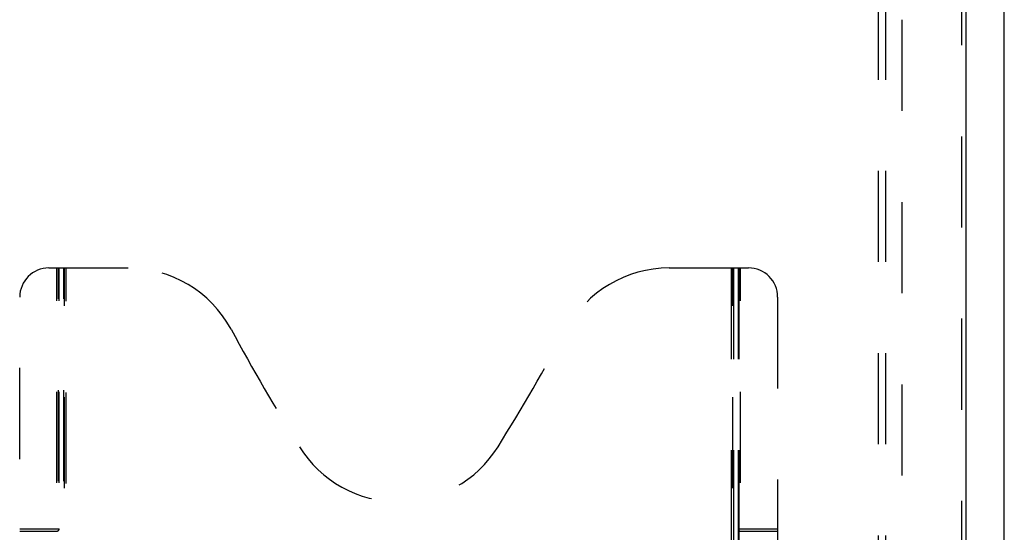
# Model space of a CAD drawing. Header units: inches. Extents: x 0 to 283, y 0 to 183.
# Tile 94 of 256: x 108 to 125, y 62 to 71. Entities that reach past the tile are written whole.
import ezdxf

# ---------------------------------------------------------------- set-up
doc = ezdxf.new("R2010")
doc.units = ezdxf.units.IN
doc.header["$LTSCALE"] = 15.583333
doc.header["$MEASUREMENT"] = 0
doc.linetypes.add('HIDDEN', pattern=[0.2, 0.1, -0.1])
doc.layers.get('0').update_dxf_attribs({"linetype": 'CONTINUOUS'})
for name, color, linetype in [('DEFAULT_2', 8, 'HIDDEN'), ('RIGHTHAND_DOOR_ASSEMBLY', 7, 'CONTINUOUS'), ('SUBPANEL', 7, 'CONTINUOUS')]:
    doc.layers.add(name, color=color, linetype=linetype)

msp = doc.modelspace()

# ---------------------------------------------------------------- linework, layer by layer
at = {"color": 3, "linetype": 'Continuous'}
msp.add_line((125.279, 53.176), (125.279, 131.313), dxfattribs=at)
at = {"layer": 'DEFAULT_2', "color": 8, "linetype": 'HIDDEN'}
msp.add_line((123.529, 123.624), (123.529, 54.52), dxfattribs=at)
at = {"layer": 'RIGHTHAND_DOOR_ASSEMBLY', "color": 8, "linetype": 'HIDDEN'}
for p, q in [((124.549, 124.747), (124.549, 53.397)), ((108.944, 66.397), (110.299, 66.397)), ((109.079, 56.487), (109.079, 66.397)), ((109.109, 56.517), (109.109, 66.397)), ((109.119, 56.487), (109.119, 66.397)), ((109.199, 56.517), (109.199, 66.397)), ((109.209, 56.397), (109.209, 66.397)), ((109.239, 56.477), (109.239, 66.397)), ((119.549, 66.397), (120.904, 66.397)), ((120.609, 66.397), (120.609, 56.477)), ((120.639, 56.397), (120.639, 66.397)), ((120.649, 66.397), (120.649, 56.517)), ((120.729, 66.397), (120.729, 56.487)), ((120.739, 66.397), (120.739, 56.517)), ((120.769, 56.487), (120.769, 66.397)), ((108.444, 56.897), (108.444, 65.897)), ((121.404, 65.897), (121.404, 56.897)), ((108.444, 61.937), (109.119, 61.937)), ((108.444, 61.897), (109.079, 61.897)), ((120.729, 61.937), (121.404, 61.937)), ((120.769, 61.897), (121.404, 61.897))]:
    msp.add_line(p, q, dxfattribs=at)
at = {"layer": 'RIGHTHAND_DOOR_ASSEMBLY', "color": 3, "linetype": 'Continuous'}
msp.add_line((124.624, 124.747), (124.624, 53.397), dxfattribs=at)
at = {"layer": 'RIGHTHAND_DOOR_ASSEMBLY', "color": 8, "linetype": 'HIDDEN'}
for centre, radius, start, end in [((108.944, 65.897), 0.5, 90, 180), ((110.299, 64.397), 2, 28.4813, 90), ((119.549, 64.397), 2, 90, 151.5187), ((120.904, 65.897), 0.5, 0, 90), ((146.607, 84.095), 39.307, 208.4813, 211.8705), ((83.241, 84.095), 39.307, 328.1295, 331.5187), ((114.924, 64.397), 2, 211.8705, 328.1295), ((109.079, 61.937), 0.04, 270, 360), ((120.769, 61.937), 0.04, 180, 270)]:
    msp.add_arc(centre, radius, start, end, dxfattribs=at)
at = {"layer": 'SUBPANEL', "color": 8, "linetype": 'HIDDEN'}
for p, q in [((123.123, 121.041), (123.123, 57.103)), ((123.248, 121.041), (123.248, 57.103))]:
    msp.add_line(p, q, dxfattribs=at)

doc.saveas('drawing.dxf')
